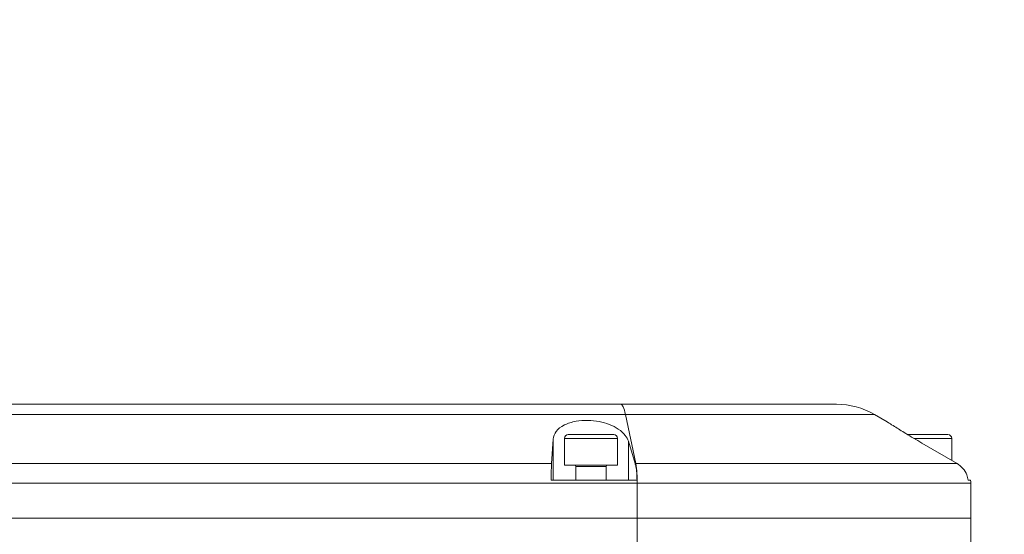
# Model space of a CAD drawing. Header units: millimetres. Extents: x 739 to 2359, y 424 to 1114.
# Tile 18 of 64: x 1848 to 1860, y 685 to 692. Entities that reach past the tile are written whole.
import ezdxf

# ---------------------------------------------------------------- set-up
doc = ezdxf.new("R2010")
doc.units = ezdxf.units.MM
doc.header["$PDSIZE"] = -1
doc.styles.get("Standard").update_dxf_attribs({"font": 'times.ttf'})
doc.dimstyles.new('ISO-25', dxfattribs={"dimtxt": 3.5, "dimasz": 2.5, "dimexe": 1.25, "dimexo": 0.625, "dimtad": 1, "dimdec": 0, "dimlfac": 8, "dimtxsty": 'Standard', "dimcen": 2.5, "dimadec": 0, "dimazin": 0, "dimtfac": 1, "dimtmove": 0, "dimatfit": 3, "dimfxl": 1, "dimarcsym": 0})

# ---------------------------------------------------------------- blocks, each defined once
blk = doc.blocks.new('*D96')
at = {"color": 0, "lineweight": -2}
for start, end in [(92.09, 167.1649), (2.8351, 77.8319)]:
    blk.add_arc((1795.564, 679.901), 48.508, start, end, dxfattribs=at)
at = {"color": 0}
for points in [[(1747.876, 690.756), (1748.66, 690.598), (1747.793, 688.325)], [(1843.613, 682.291), (1844.413, 682.31), (1844.072, 679.901)]]:
    blk.add_solid(points, dxfattribs=at)
at = {"layer": 'Defpoints', "color": 0}
for p in [(1776.351, 724.442), (1687.986, 698.87), (1772.469, 679.901), (1795.564, 679.901), (1904.802, 679.901)]:
    blk.add_point(p, dxfattribs=at)
at = {"color": 0, "lineweight": 5, "insert": (1795.319, 730.01), "char_height": 3.5, "attachment_point": 1}
blk.add_mtext('170%%d', dxfattribs=at)
blk = doc.blocks.new('*D108')
at = {"color": 0, "lineweight": -2}
for p, q in [((1933.999, 740.37), (1910.464, 730.09)), ((1795.564, 679.901), (1908.265, 729.129))]:
    blk.add_line(p, q, dxfattribs=at)
at = {"color": 0}
blk.add_solid([(1910.304, 730.456), (1910.624, 729.723), (1908.265, 729.129)], dxfattribs=at)
at = {"layer": 'Defpoints', "color": 0}
for p in [(1908.265, 729.129), (1795.564, 679.901)]:
    blk.add_point(p, dxfattribs=at)
at = {"color": 0, "lineweight": 5, "insert": (1922.179, 738.818), "char_height": 3.5, "attachment_point": 5, "rotation": 23.5958}
blk.add_mtext('R1142.38', dxfattribs=at)

msp = doc.modelspace()

# ---------------------------------------------------------------- linework, layer by layer
at = {"color": 7, "linetype": 'Continuous', "lineweight": 5}
for p, q in [((1855.424066, 686.701312), (1858.263424, 686.701312)), ((1855.484816, 686.567337), (1855.620646, 685.921889)), ((1858.931944, 686.470042), (1858.763424, 686.567337)), ((1854.511997, 685.921889), (1854.531678, 686.243804)), ((1854.531678, 686.243804), (1854.531678, 685.701312)), ((1854.681374, 686.251312), (1854.681374, 685.901312)), ((1855.381374, 685.901312), (1855.381374, 686.251312)), ((1855.523778, 686.21573), (1855.612279, 685.921889)), ((1855.523778, 686.21573), (1855.523778, 685.701312)), ((1859.851369, 685.921889), (1859.387796, 686.19047)), ((1859.781374, 685.962442), (1859.781374, 686.251312)), ((1846.078383, 685.921889), (1854.511997, 685.921889)), ((1855.381374, 685.901312), (1854.68141, 685.901312)), ((1854.831374, 685.881312), (1854.831374, 685.701312)), ((1855.231374, 685.701312), (1855.231374, 685.881312)), ((1855.612279, 685.921889), (1855.620646, 685.921889)), ((1855.620646, 685.921889), (1859.851369, 685.921889)), ((1854.506793, 685.701312), (1855.637915, 685.701312)), ((1859.998273, 685.701312), (1860.028798, 685.701312)), ((1855.638871, 685.662081), (1835.767711, 685.662081)), ((1855.638871, 685.662081), (1855.638871, 685.201312)), ((1860.031374, 685.201312), (1860.031374, 685.662081)), ((1835.061385, 685.201312), (1855.638871, 685.201312)), ((1855.638871, 685.201312), (1835.163025, 685.201312)), ((1860.031374, 685.201312), (1855.638871, 685.201312)), ((1855.638871, 685.201312), (1855.638871, 684.001312)), ((1860.031374, 683.501312), (1860.031374, 685.201312))]:
    msp.add_line(p, q, dxfattribs=at)
at = {"color": 8, "linetype": 'Continuous', "lineweight": 5}
for p, q in [((1858.763424, 686.567337), (1855.484816, 686.567337)), ((1855.381374, 686.251312), (1854.68141, 686.251312)), ((1859.781374, 686.251312), (1859.283899, 686.251312)), ((1855.231374, 685.881312), (1854.831395, 685.881312)), ((1860.031374, 685.662081), (1855.638871, 685.662081))]:
    msp.add_line(p, q, dxfattribs=at)
at = {"color": 7, "linetype": 'Continuous', "lineweight": 5}
for centre, radius, start, end in [((1858.263424, 685.701312), 1, 60, 90), ((1854.731374, 686.251312), 0.05, 90, 180), ((1855.331374, 686.251312), 0.05, 0, 90), ((1859.731374, 686.251312), 0.05, 0, 90), ((1854.811374, 685.881312), 0.02, 0, 90), ((1855.251374, 685.881312), 0.02, 90, 180), ((1854.17543, 685.689967), 1.463706, 358.9083582, 9.1168368), ((1859.731374, 685.662081), 0.3, 0, 7.5139906)]:
    msp.add_arc(centre, radius, start, end, dxfattribs=at)
for points, knots in [([(1829.498773, 686.701312), (1830.941375, 686.701312), (1833.826586, 686.701312), (1838.156614, 686.701312), (1842.485075, 686.701312), (1846.808279, 686.701312), (1851.123672, 686.701312), (1853.990604, 686.701312), (1855.424066, 686.701312)], [0, 0, 0, 0, 0.166632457, 0.333265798, 0.500005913, 0.666742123, 0.833371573, 1, 1, 1, 1]), ([(1855.484816, 686.567337), (1854.088121, 686.567338), (1851.294731, 686.567339), (1847.091266, 686.567341), (1842.881175, 686.567343), (1838.665899, 686.567345), (1834.44803, 686.567347), (1831.636599, 686.567348), (1830.230884, 686.567349)], [0, 0, 0, 0, 0.166666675, 0.333333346, 0.500000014, 0.666666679, 0.833333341, 1, 1, 1, 1]), ([(1854.531678, 686.243804), (1854.540359, 686.278473), (1854.557754, 686.347944), (1854.668615, 686.431648), (1854.821889, 686.481164), (1854.98644, 686.493304), (1855.140099, 686.476546), (1855.2796, 686.436572), (1855.400618, 686.374329), (1855.487955, 686.29766), (1855.512461, 686.241613), (1855.523778, 686.21573)], [0, 0, 0, 0, 0.134930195, 0.270384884, 0.391021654, 0.494046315, 0.587894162, 0.682343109, 0.784888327, 0.900659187, 1, 1, 1, 1]), ([(1859.387796, 686.19047), (1859.315068, 686.233244), (1859.179567, 686.312939), (1859.031293, 686.405941), (1858.953626, 686.455831), (1858.924158, 686.475059), (1858.931743, 686.470132), (1858.931927, 686.470012)], [0, 0, 0, 0, 0.31926075, 0.59481924, 0.794513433, 0.995022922, 1, 1, 1, 1]), ([(1855.331342, 686.301312), (1855.326769, 686.301312), (1855.319708, 686.301312), (1855.281353, 686.301312), (1855.241908, 686.301312), (1855.19361, 686.301312), (1855.123183, 686.301312), (1855.026938, 686.301312), (1854.931246, 686.301312), (1854.861861, 686.301312), (1854.814699, 686.301312), (1854.776615, 686.301312), (1854.740271, 686.301312), (1854.734889, 686.301312), (1854.731405, 686.301312)], [0, 0, 0, 0, 0.119721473, 0.184832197, 0.249999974, 0.315110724, 0.380278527, 0.5, 0.619721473, 0.684832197, 0.749999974, 0.815110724, 0.880278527, 1, 1, 1, 1]), ([(1859.731342, 686.301312), (1859.726769, 686.301312), (1859.719708, 686.301312), (1859.681353, 686.301312), (1859.641907, 686.301312), (1859.593612, 686.301312), (1859.523174, 686.301312), (1859.427002, 686.301312), (1859.331059, 686.301312), (1859.262218, 686.301312), (1859.223156, 686.301312), (1859.205992, 686.301312), (1859.201113, 686.301312)], [0, 0, 0, 0, 0.154304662, 0.238223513, 0.322215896, 0.40613478, 0.490127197, 0.644431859, 0.798736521, 0.882655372, 0.966647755, 1, 1, 1, 1]), ([(1854.511997, 685.921889), (1854.511029, 685.902189), (1854.509094, 685.862783), (1854.50738, 685.78156), (1854.506965, 685.724866), (1854.506793, 685.701312)], [0, 0, 0, 0, 0.368822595, 0.737767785, 1, 1, 1, 1]), ([(1855.637915, 685.701312), (1855.636569, 685.734203), (1855.633879, 685.799983), (1855.624067, 685.875788), (1855.615758, 685.908284), (1855.612279, 685.921889)], [0, 0, 0, 0, 0.367623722, 0.735236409, 1, 1, 1, 1]), ([(1859.851369, 685.921889), (1859.878722, 685.902146), (1859.93343, 685.862659), (1859.981693, 685.781503), (1859.993389, 685.724932), (1859.998273, 685.701312)], [0, 0, 0, 0, 0.368074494, 0.736152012, 1, 1, 1, 1])]:
    msp.add_open_spline(points, degree=3, knots=knots, dxfattribs=at)
msp.add_open_spline([(1855.424066, 686.701312), (1855.434727, 686.695439), (1855.456048, 686.683694), (1855.475227, 686.606123), (1855.484816, 686.567337)], degree=3, dxfattribs=at)

# ---------------------------------------------------------------- dimensions: what is measured, and where the dimension line sits
at = {"color": 3, "lineweight": 5}
dim = msp.add_radius_dim(center=(1795.56417, 679.901312), mpoint=(1908.264728, 729.129083), text='R1142.38', dimstyle='ISO-25', override={"dimtxt": 3.5, "dimasz": 2.4, "dimexe": 1, "dimexo": 0, "dimgap": 1.524, "dimtad": 1, "dimtih": 0, "dimtoh": 0, "dimdec": 2, "dimlfac": 2.5, "dimzin": 0, "dimpost": '<>', "dimcen": 0, "dimse1": 0, "dimse2": 0, "dimsd1": 0, "dimsd2": 0, "dimadec": 2, "dimtdec": 3, "dimtix": 0, "dimtofl": 1, "dimatfit": 3, "dimtvp": 0.1, "dimtzin": 0}, dxfattribs=at)
dim.commit()
dim.dimension.update_dxf_attribs({"geometry": '*D108', "text_midpoint": (1923.503675, 735.785478), "dimtype": 164})
dim = msp.add_angular_dim_2l(base=(1776.351182, 724.442026), line1=((1772.469091, 679.901312), (1904.802291, 679.901312)), line2=((1687.985622, 698.870313), (1795.56417, 679.901312)), dimstyle='ISO-25', override={"dimasz": 2.4, "dimexe": 1, "dimexo": 0, "dimgap": 1.524, "dimtih": 1, "dimtoh": 1, "dimlfac": 2.5, "dimzin": 0, "dimpost": '<>', "dimtdec": 3, "dimtvp": 0.1, "dimtzin": 0}, dxfattribs=at)
dim.commit()
dim.dimension.update_dxf_attribs({"geometry": '*D96', "text_midpoint": (1799.79191, 728.224602), "dimtype": 162})

doc.saveas('drawing.dxf')
